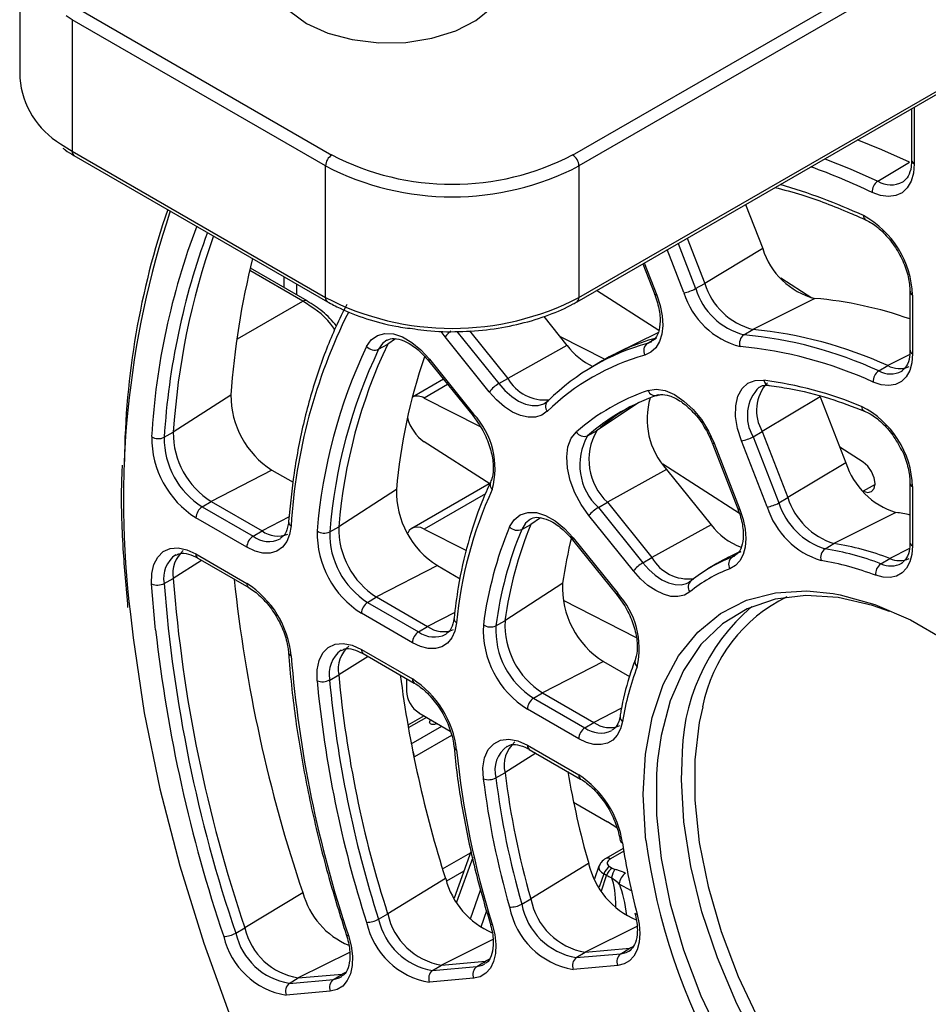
# Paper-space layout 'Sheet1' of a CAD drawing. Header units: millimetres. Extents: x -7 to 413, y -20 to 277.
# Tile 67 of 105: x 287 to 297, y 169 to 180. Entities that reach past the tile are written whole.
import ezdxf

# ---------------------------------------------------------------- set-up
doc = ezdxf.new("R2010")
doc.units = ezdxf.units.MM

psp = doc.layouts.new('Sheet1')

# ---------------------------------------------------------------- linework, layer by layer
at = {"color": 8, "linetype": 'Continuous', "lineweight": 25}
for p, q in [((293.116, 178.121), (302.564, 183.576)), ((302.658, 183.467), (293.187, 177.999)), ((293.187, 176.529), (302.752, 182.051)), ((287.53, 179.632), (287.461, 179.674)), ((296.929, 178.656), (296.929, 178.024)), ((287.401, 178.244), (287.53, 178.162)), ((294.293, 177.134), (294.489, 176.63)), ((294.358, 176.584), (294.172, 177.064)), ((293.916, 176.916), (294.055, 176.557)), ((290.104, 176.488), (289.511, 176.83)), ((289.375, 176.068), (290.104, 176.488)), ((291.693, 176.091), (291.648, 176.151)), ((291.823, 176.15), (292.291, 175.568)), ((291.14, 176.067), (291.052, 176.009)), ((296.879, 175.895), (296.633, 175.77)), ((291.721, 175.558), (291.46, 175.407)), ((293.855, 175.356), (293.384, 175.043)), ((296.492, 174.443), (296.359, 174.366)), ((292.142, 174.338), (291.46, 173.944)), ((289.951, 174.08), (289.649, 173.924)), ((292.758, 174.069), (292.65, 173.997)), ((296.877, 173.729), (296.656, 173.616)), ((288.975, 173.595), (288.658, 173.394)), ((294.895, 173.63), (294.913, 173.641)), ((291.801, 173.014), (291.497, 172.857)), ((290.832, 172.523), (290.506, 172.316)), ((293.663, 171.945), (293.354, 171.785)), ((291.486, 171.841), (291.282, 171.724)), ((291.315, 171.545), (291.657, 171.743)), ((291.763, 171.641), (291.35, 171.402)), ((292.706, 171.441), (292.361, 171.224)), ((294.332, 171.147), (294.337, 171.336)), ((291.664, 170.15), (291.976, 170.33)), ((293.687, 170.348), (293.537, 170.262)), ((292.001, 170.278), (291.821, 169.78)), ((291.902, 170.124), (291.708, 170.012)), ((293.466, 170.094), (293.413, 169.945)), ((293.438, 169.906), (293.496, 170.077)), ((293.772, 169.904), (293.637, 169.981)), ((291.976, 169.591), (292.088, 169.914)), ((292.155, 169.68), (292.092, 169.499)), ((293.832, 169.505), (293.257, 169.219)), ((292.224, 169.36), (291.652, 169.075)), ((290.625, 169.217), (290.053, 168.932)), ((293.788, 169.281), (293.753, 169.263)), ((292.18, 169.137), (292.145, 169.119)), ((290.58, 168.994), (290.544, 168.976))]:
    psp.add_line(p, q, dxfattribs=at)
at = {"color": 7, "linetype": 'Continuous', "lineweight": 25}
for p, q in [((293.166, 176.483), (302.752, 182.017)), ((286.944, 180.448), (286.944, 178.978)), ((287.6, 179.754), (290.429, 178.121)), ((290.358, 177.999), (287.53, 179.632)), ((287.53, 179.632), (287.53, 178.162)), ((296.9, 178.639), (296.9, 178.065)), ((287.53, 178.162), (290.358, 176.529)), ((287.55, 178.116), (290.379, 176.483)), ((290.358, 176.529), (290.358, 177.999)), ((293.187, 177.999), (293.187, 176.529)), ((296.523, 177.828), (296.877, 178.04)), ((296.9, 178.066), (296.9, 178.065)), ((295.047, 177.57), (295.239, 177.077)), ((294.395, 177.193), (294.591, 176.688)), ((295.239, 177.077), (294.591, 176.688)), ((293.899, 176.907), (294.033, 176.562)), ((289.52, 176.858), (289.517, 176.859)), ((290.153, 176.493), (289.52, 176.858)), ((289.892, 176.765), (289.892, 176.644)), ((290.033, 176.683), (290.033, 176.562)), ((294.489, 176.63), (294.591, 176.688)), ((295.785, 176.524), (295.441, 176.746)), ((294.077, 176.16), (293.381, 176.608)), ((296.882, 176.598), (296.882, 175.941)), ((290.154, 176.492), (290.153, 176.493)), ((295.819, 176.52), (295.126, 176.174)), ((296.911, 176.557), (296.911, 175.9)), ((292.793, 176.318), (293.053, 175.994)), ((291.965, 176.158), (292.392, 175.627)), ((294.067, 176.136), (293.6, 175.905)), ((295.027, 176.113), (295.126, 176.174)), ((292.186, 175.478), (291.693, 176.091)), ((292.969, 176.099), (293.476, 175.84)), ((293.949, 176.017), (294.048, 176.077)), ((293.949, 176.017), (294, 176.039)), ((290.95, 175.953), (291.052, 176.009)), ((293.053, 175.994), (292.392, 175.627)), ((291.511, 175.82), (292.004, 175.207)), ((291.511, 175.82), (291.511, 175.819)), ((291.518, 175.842), (292.011, 175.229)), ((293.41, 175.801), (293.311, 175.741)), ((296.533, 175.71), (296.633, 175.77)), ((296.789, 175.707), (296.801, 175.715)), ((291.673, 175.618), (291.327, 175.418)), ((292.291, 175.568), (292.392, 175.627)), ((289.302, 175.441), (288.658, 175.026)), ((291.46, 175.407), (292.083, 175.088)), ((292.81, 175.352), (292.846, 175.38)), ((295.881, 175.422), (295.233, 175.033)), ((295.881, 175.422), (296.167, 174.684)), ((292.004, 175.207), (292.062, 175.128)), ((288.556, 174.969), (288.658, 175.026)), ((293.283, 174.987), (293.384, 175.043)), ((295.131, 174.975), (295.233, 175.033)), ((295.233, 175.033), (295.519, 174.295)), ((292.19, 174.448), (291.46, 174.918)), ((295.287, 174.191), (295, 174.929)), ((295.131, 174.975), (295.417, 174.237)), ((294.675, 174.907), (294.961, 174.169)), ((294.697, 174.902), (294.984, 174.164)), ((296.359, 174.692), (296.099, 174.859)), ((289.76, 174.602), (289.081, 174.252)), ((289.76, 174.602), (289.995, 174.467)), ((294.165, 174.611), (293.504, 174.244)), ((294.978, 174.117), (294.122, 174.668)), ((294.165, 174.611), (294.661, 173.993)), ((296.167, 174.684), (295.519, 174.295)), ((291.149, 174.387), (290.506, 173.971)), ((292.185, 174.451), (291.322, 173.952)), ((292.199, 174.467), (292.199, 174.469)), ((296.357, 174.367), (296.359, 174.366)), ((296.882, 174.458), (296.882, 173.797)), ((296.911, 174.418), (296.911, 173.756)), ((295.417, 174.237), (295.519, 174.295)), ((288.981, 174.192), (289.081, 174.252)), ((288.981, 174.192), (289.549, 173.864)), ((289.081, 174.252), (289.649, 173.924)), ((293.403, 174.185), (293.504, 174.244)), ((293.403, 174.185), (293.899, 173.568)), ((293.504, 174.244), (294, 173.627)), ((289.479, 173.742), (288.911, 174.07)), ((293.794, 173.477), (293.298, 174.094)), ((296.724, 174.129), (296.033, 173.783)), ((289.549, 173.864), (289.649, 173.924)), ((290.404, 173.914), (290.506, 173.971)), ((291.46, 173.944), (291.93, 173.704)), ((292.548, 173.941), (292.65, 173.997)), ((294.661, 173.993), (294, 173.627)), ((289.854, 173.836), (289.859, 173.84)), ((293.116, 173.824), (293.612, 173.206)), ((293.123, 173.845), (293.619, 173.228)), ((295.934, 173.723), (296.033, 173.783)), ((296.882, 173.798), (296.882, 173.797)), ((288.911, 173.666), (289.479, 173.338)), ((288.932, 173.62), (289.5, 173.292)), ((293.899, 173.568), (294, 173.627)), ((294.97, 173.686), (294.851, 173.627)), ((294.895, 173.63), (294.928, 173.646)), ((296.556, 173.556), (296.656, 173.616)), ((291.606, 173.536), (290.928, 173.186)), ((291.606, 173.536), (291.86, 173.39)), ((294.726, 173.559), (294.627, 173.499)), ((296.789, 173.563), (296.802, 173.572)), ((288.556, 173.337), (288.658, 173.394)), ((293.005, 173.339), (292.361, 172.921)), ((294.432, 173.362), (294.417, 173.352)), ((290.827, 173.126), (290.928, 173.186)), ((290.928, 173.186), (291.497, 172.857)), ((293.612, 173.206), (293.67, 173.127)), ((290.827, 173.126), (291.397, 172.797)), ((293.009, 173.152), (293.826, 172.735)), ((291.327, 172.675), (290.758, 173.004)), ((291.397, 172.797), (291.497, 172.857)), ((292.259, 172.864), (292.361, 172.921)), ((291.701, 172.769), (291.708, 172.774)), ((290.758, 172.6), (291.327, 172.271)), ((290.779, 172.554), (291.348, 172.225)), ((293.46, 172.467), (292.781, 172.116)), ((293.46, 172.467), (293.75, 172.299)), ((290.404, 172.259), (290.506, 172.316)), ((291.26, 172.276), (291.26, 172.136)), ((292.68, 172.056), (292.781, 172.116)), ((292.68, 172.056), (293.253, 171.725)), ((292.781, 172.116), (293.354, 171.785)), ((291.457, 171.858), (291.277, 171.754)), ((291.401, 171.891), (291.75, 171.689)), ((293.184, 171.603), (292.611, 171.934)), ((291.588, 171.769), (291.6, 171.776)), ((293.253, 171.725), (293.354, 171.785)), ((292.611, 171.53), (293.184, 171.199)), ((292.632, 171.484), (293.205, 171.153)), ((292.259, 171.167), (292.361, 171.224)), ((293.126, 170.895), (293.504, 170.677)), ((293.609, 170.609), (293.504, 170.677)), ((291.984, 170.35), (291.794, 169.824)), ((293.682, 170.379), (293.487, 170.267)), ((293.295, 170.21), (292.65, 169.814)), ((293.41, 170.179), (293.361, 170.04)), ((293.496, 170.077), (293.466, 170.094)), ((293.529, 170.176), (293.559, 170.158)), ((291.698, 170.041), (291.052, 169.647)), ((290.104, 169.884), (289.457, 169.491)), ((292.548, 169.757), (292.65, 169.814)), ((290.95, 169.589), (291.052, 169.647)), ((289.355, 169.433), (289.457, 169.491)), ((293.157, 169.159), (293.257, 169.219)), ((293.157, 169.159), (293.653, 169.203)), ((293.257, 169.219), (293.753, 169.263)), ((293.653, 169.203), (293.753, 169.263)), ((293.745, 169.233), (293.762, 169.244)), ((291.652, 169.075), (292.145, 169.119)), ((292.045, 169.059), (292.145, 169.119)), ((290.053, 168.932), (290.544, 168.976)), ((290.445, 168.916), (290.544, 168.976)), ((291.552, 169.015), (291.652, 169.075)), ((291.552, 169.015), (292.045, 169.059)), ((293.619, 169.072), (293.123, 169.028)), ((289.953, 168.872), (290.053, 168.932)), ((289.953, 168.872), (290.445, 168.916)), ((292.011, 168.928), (291.518, 168.884)), ((290.411, 168.785), (289.919, 168.741))]:
    psp.add_line(p, q, dxfattribs=at)
at = {"color": 7, "linetype": 'Continuous', "lineweight": 25, "flags": 128}
for points in [[(290.146, 179.591), (290.383, 179.483), (290.656, 179.409), (290.952, 179.374), (291.254, 179.379), (291.545, 179.424), (291.811, 179.507), (292.036, 179.623), (292.209, 179.765)], [(289.959, 179.728), (290.146, 179.591)], [(296.877, 178.04), (296.567, 178.18), (296.294, 178.289)], [(296.929, 178.024), (296.92, 177.919), (296.894, 177.829), (296.852, 177.755), (296.794, 177.7), (296.724, 177.667), (296.642, 177.657), (296.554, 177.669), (296.46, 177.703)], [(296.802, 177.82), (296.811, 177.826), (296.814, 177.828)], [(294.055, 176.557), (294.093, 176.44), (294.115, 176.327), (294.122, 176.219), (294.111, 176.122), (294.085, 176.037), (294.044, 175.968), (293.989, 175.918), (293.921, 175.887)], [(290.816, 175.983), (290.868, 176.057), (290.937, 176.106), (291.021, 176.128), (291.116, 176.123), (291.218, 176.089), (291.322, 176.029), (291.423, 175.945), (291.518, 175.842)], [(296.911, 175.9), (296.903, 175.801), (296.879, 175.715), (296.839, 175.644), (296.786, 175.591), (296.72, 175.558), (296.644, 175.546), (296.56, 175.554), (296.472, 175.584)], [(295, 174.929), (294.957, 175.067), (294.936, 175.2), (294.937, 175.322), (294.962, 175.428), (295.007, 175.513), (295.073, 175.572), (295.154, 175.604), (295.249, 175.607)], [(292.833, 175.259), (292.773, 175.216), (292.702, 175.193), (292.621, 175.192), (292.535, 175.211), (292.445, 175.251), (292.355, 175.31), (292.268, 175.387), (292.186, 175.478)], [(293.957, 175.491), (294.047, 175.505), (294.148, 175.49), (294.253, 175.445), (294.359, 175.374), (294.461, 175.279), (294.554, 175.166), (294.634, 175.038), (294.697, 174.902)], [(293.298, 174.094), (293.212, 174.217), (293.141, 174.35), (293.089, 174.487), (293.058, 174.623), (293.05, 174.75), (293.064, 174.864), (293.101, 174.958), (293.158, 175.029)], [(296.359, 174.366), (296.41, 174.351), (296.454, 174.362), (296.482, 174.397), (296.492, 174.452), (296.482, 174.518), (296.454, 174.586), (296.41, 174.647), (296.359, 174.692)], [(294.984, 174.164), (295.02, 174.052), (295.043, 173.942), (295.05, 173.838), (295.042, 173.742), (295.02, 173.659), (294.983, 173.589), (294.933, 173.536), (294.871, 173.501)], [(292.412, 173.969), (292.462, 174.049), (292.53, 174.104), (292.615, 174.131), (292.711, 174.128), (292.815, 174.096), (292.921, 174.036), (293.026, 173.951), (293.123, 173.845)], [(289.974, 173.98), (289.957, 173.885), (289.925, 173.805), (289.876, 173.742), (289.815, 173.699), (289.741, 173.677), (289.659, 173.677), (289.571, 173.699), (289.479, 173.742)], [(291.46, 173.944), (291.42, 173.96), (291.382, 173.966), (291.348, 173.963), (291.318, 173.95), (291.293, 173.928), (291.275, 173.897), (291.273, 173.894)], [(288.416, 173.331), (288.419, 173.448), (288.442, 173.55), (288.485, 173.632), (288.546, 173.692), (288.623, 173.726), (288.712, 173.733), (288.81, 173.712), (288.911, 173.666)], [(296.911, 173.756), (296.904, 173.66), (296.881, 173.577), (296.844, 173.507), (296.794, 173.454), (296.733, 173.419), (296.662, 173.402), (296.583, 173.406), (296.499, 173.429)], [(294.424, 173.243), (294.363, 173.207), (294.292, 173.191), (294.214, 173.193), (294.13, 173.216), (294.043, 173.257), (293.957, 173.315), (293.873, 173.389), (293.794, 173.477)], [(296.654, 173.024), (296.464, 173.091), (296.082, 173.18), (295.718, 173.204), (295.377, 173.162), (295.065, 173.055), (294.788, 172.885), (294.549, 172.654), (294.354, 172.365), (294.204, 172.025), (294.103, 171.638), (294.064, 171.364)], [(296.026, 173.224), (296.103, 173.21), (296.49, 173.101), (296.887, 172.93), (297.286, 172.7), (297.682, 172.413), (298.069, 172.075), (298.441, 171.691), (298.791, 171.266), (299.114, 170.808), (299.405, 170.325), (299.66, 169.822), (299.874, 169.309), (300.044, 168.793), (300.168, 168.283), (300.243, 167.787), (300.261, 167.555)], [(288.18, 172.995), (288.209, 172.728), (288.334, 171.894), (288.508, 171.045), (288.73, 170.185), (288.998, 169.32), (289.312, 168.453), (289.669, 167.591), (290.068, 166.737), (290.506, 165.896), (290.98, 165.074), (291.489, 164.275), (292.029, 163.503), (292.598, 162.762), (293.191, 162.057), (293.807, 161.392), (294.44, 160.77), (295.089, 160.195), (295.748, 159.67), (296.127, 159.395)], [(291.82, 172.898), (291.802, 172.806), (291.768, 172.73), (291.719, 172.67), (291.657, 172.63), (291.585, 172.61), (291.504, 172.611), (291.417, 172.633), (291.327, 172.675)], [(290.264, 172.251), (290.264, 172.371), (290.285, 172.476), (290.328, 172.561), (290.389, 172.623), (290.466, 172.659), (290.556, 172.667), (290.655, 172.647), (290.758, 172.6)], [(294.568, 171.96), (294.529, 171.785), (294.479, 171.368), (294.479, 170.919), (294.529, 170.444), (294.628, 169.952), (294.774, 169.451), (294.965, 168.95), (295.198, 168.455), (295.469, 167.976), (295.773, 167.52), (296.106, 167.095), (296.462, 166.707), (296.835, 166.364), (297.219, 166.07), (297.608, 165.831), (297.995, 165.651), (298.375, 165.532), (298.388, 165.529)], [(291.588, 171.769), (291.575, 171.764), (291.559, 171.762), (291.544, 171.764), (291.531, 171.769), (291.523, 171.776), (291.52, 171.785)], [(293.673, 171.797), (293.651, 171.713), (293.615, 171.643), (293.565, 171.589), (293.504, 171.554), (293.433, 171.537), (293.354, 171.54), (293.27, 171.562), (293.184, 171.603)], [(292.12, 171.155), (292.115, 171.28), (292.134, 171.391), (292.174, 171.482), (292.235, 171.548), (292.312, 171.587), (292.404, 171.597), (292.505, 171.578), (292.611, 171.53)], [(293.837, 169.641), (293.86, 169.531), (293.868, 169.427), (293.86, 169.331), (293.838, 169.247), (293.801, 169.177), (293.752, 169.124), (293.69, 169.088), (293.619, 169.072)], [(293.837, 169.641), (293.825, 169.644), (293.817, 169.648), (293.812, 169.654), (293.811, 169.657)], [(292.219, 169.532), (292.247, 169.417), (292.259, 169.307), (292.255, 169.205), (292.234, 169.116), (292.198, 169.041), (292.148, 168.984), (292.085, 168.946), (292.011, 168.928)], [(292.194, 169.544), (292.195, 169.542), (292.2, 169.537), (292.208, 169.534), (292.219, 169.532)], [(290.588, 169.417), (290.589, 169.415), (290.594, 169.411), (290.602, 169.408), (290.613, 169.407)], [(290.613, 169.407), (290.644, 169.289), (290.658, 169.176), (290.656, 169.072), (290.636, 168.979), (290.6, 168.902), (290.55, 168.842), (290.486, 168.803), (290.411, 168.785)]]:
    psp.add_lwpolyline(points, dxfattribs=at)
at = {"color": 8, "linetype": 'Continuous', "lineweight": 25, "flags": 128}
for points in [[(295.932, 178.08), (296.213, 177.968), (296.523, 177.828)], [(294.055, 176.557), (294.045, 176.557), (294.037, 176.558), (294.033, 176.561), (294.033, 176.562)], [(291.043, 176.053), (290.994, 176.016), (290.95, 175.953)], [(291.518, 175.842), (291.513, 175.833), (291.51, 175.826), (291.51, 175.821), (291.511, 175.82)], [(292.291, 175.568), (292.361, 175.49), (292.436, 175.425), (292.513, 175.374), (292.59, 175.34), (292.664, 175.323), (292.733, 175.324), (292.794, 175.343), (292.81, 175.352)], [(292.011, 175.229), (292.006, 175.22), (292.003, 175.213), (292.003, 175.208), (292.004, 175.207)], [(294.675, 174.907), (294.675, 174.906), (294.679, 174.903), (294.687, 174.902), (294.697, 174.902)], [(294.961, 174.169), (294.962, 174.168), (294.966, 174.165), (294.973, 174.164), (294.984, 174.164)], [(292.647, 174.056), (292.59, 174.01), (292.548, 173.941)], [(293.116, 173.824), (293.115, 173.824), (293.115, 173.829), (293.118, 173.836), (293.123, 173.845)], [(293.899, 173.568), (293.967, 173.492), (294.039, 173.429), (294.113, 173.378), (294.187, 173.343), (294.259, 173.324), (294.326, 173.322), (294.387, 173.336), (294.417, 173.351)], [(288.461, 172.819), (288.457, 172.858), (288.416, 173.331)], [(293.612, 173.206), (293.611, 173.207), (293.611, 173.212), (293.614, 173.219), (293.619, 173.228)], [(293.934, 170.47), (293.93, 170.51), (293.905, 170.985), (293.93, 171.431), (294.005, 171.841), (294.128, 172.208), (294.298, 172.528), (294.513, 172.794), (294.767, 173.002), (295.058, 173.15), (295.382, 173.234), (295.732, 173.255), (296.026, 173.224)], [(291.585, 171.785), (291.586, 171.782), (291.588, 171.769)], [(294.064, 171.364), (294.052, 171.211), (294.052, 170.751), (294.103, 170.265), (294.204, 169.761), (294.354, 169.248), (294.549, 168.734), (294.788, 168.228), (295.065, 167.737), (295.377, 167.27), (295.718, 166.835), (296.082, 166.438), (296.464, 166.087), (296.858, 165.786), (297.256, 165.541), (297.418, 165.459)], [(297.601, 165.676), (297.341, 165.823), (296.944, 166.096), (296.556, 166.423), (296.182, 166.797), (295.829, 167.214), (295.503, 167.666), (295.208, 168.145), (294.95, 168.644), (294.732, 169.155), (294.559, 169.669), (294.434, 170.178), (294.358, 170.674), (294.332, 171.147)], [(293.653, 169.203), (293.714, 169.217), (293.745, 169.233)], [(292.045, 169.059), (292.109, 169.074), (292.136, 169.088)], [(290.445, 168.916), (290.509, 168.932), (290.539, 168.947)]]:
    psp.add_lwpolyline(points, dxfattribs=at)
at = {"color": 7, "linetype": 'Continuous', "lineweight": 25}
for centre, radius, start, end in [((287.895, 179.061), 0.954, 184.9366, 238.8165), ((290.512, 177.992), 0.154, 122.6068, 177.3917), ((291.772, 180.714), 2.92, 242.6095, 297.3905), ((293.033, 177.992), 0.154, 2.606, 57.3939), ((291.772, 180.728), 3.074, 242.6098, 297.3903), ((296.603, 177.709), 0.144, 123.9464, 182.3774), ((297.047, 174.612), 8.935, 161.055, 179.4345), ((295.853, 176.516), 1.059, 2.2315, 61.2691), ((296.801, 174.503), 8.159, 160.5673, 176.3302), ((296.028, 177.318), 0.826, 197.0233, 255.3281), ((298.09, 174.827), 8.81, 165.9521, 176.0016), ((295.319, 176.911), 0.762, 197.0233, 255.3281), ((294.3, 176.961), 0.382, 278.7768, 299.6754), ((295.211, 176.845), 0.892, 197.0233, 255.3281), ((295.221, 176.854), 0.765, 197.0233, 255.3281), ((291.772, 179.259), 3.074, 242.6098, 297.3903), ((295.444, 172.215), 4.321, 70.5686, 85.0242), ((296.152, 173.602), 6.19, 153.4994, 176.5029), ((294.692, 171.537), 4.656, 65.3593, 84.6492), ((294.639, 173.548), 2.564, 105.6241, 134.3867), ((294.743, 173.597), 2.576, 105.6464, 121.1632), ((294.011, 175.936), 0.102, 127.3946, 208.9046), ((295.096, 176.019), 0.117, 126.3639, 198.5738), ((294.593, 171.479), 4.655, 65.3593, 84.6492), ((296.191, 173.439), 5.947, 154.6712, 175.331), ((296.27, 173.435), 5.885, 154.6713, 175.331), ((296.37, 173.492), 5.884, 154.6713, 175.3309), ((290.904, 176.059), 0.116, 220.9467, 293.5683), ((293.669, 176.46), 0.772, 217.1366, 244.9882), ((294.557, 171.409), 4.594, 65.3593, 84.6492), ((297.513, 173.818), 6.389, 161.276, 174.8903), ((294.603, 173.45), 2.53, 105.6241, 134.3867), ((296.612, 175.594), 0.141, 124.1758, 183.9221), ((296.764, 176.013), 0.276, 241.748, 293.1402), ((292.804, 175.858), 0.472, 209.3016, 276.2421), ((295.63, 175.268), 0.461, 137.6083, 210.5623), ((294.679, 171.294), 4.35, 67.5374, 82.4711), ((292.484, 175.239), 0.381, 120.3202, 141.2305), ((294.728, 173.234), 2.385, 108.8459, 131.1649), ((294.038, 175.521), 0.0856, 200.2909, 292.8627), ((290.287, 175.435), 0.985, 179.6166, 237.6701), ((291.383, 175.284), 0.145, 57.9954, 112.6915), ((292.896, 175.313), 0.0835, 126.9538, 221.0674), ((294.831, 173.216), 2.352, 108.846, 131.1648), ((294.772, 175.17), 0.825, 163.1237, 222.6888), ((294.938, 173.265), 2.361, 120.2199, 131.1482), ((295.863, 174.38), 1.049, 2.0305, 62.9044), ((291.73, 175.306), 0.473, 194.5087, 235.1246), ((291.358, 174.62), 0.892, 344.6756, 42.9747), ((289.567, 175.02), 0.909, 179.6165, 237.6702), ((293.244, 175.079), 0.0997, 209.6964, 292.5371), ((293.946, 174.718), 0.648, 150.0057, 227.047), ((289.481, 174.969), 1.064, 179.6165, 237.6702), ((288.493, 175.098), 0.144, 237.9649, 296.0997), ((289.469, 174.963), 0.913, 179.6165, 237.6702), ((293.847, 174.661), 0.651, 150.0057, 227.0471), ((294.942, 175.307), 0.382, 278.7768, 299.6753), ((296.978, 174.942), 0.851, 197.6364, 252.6548), ((292.129, 174.366), 0.98, 178.7311, 237.7682), ((296.395, 172.469), 4.595, 155.3581, 174.6442), ((296.267, 174.533), 0.785, 197.6364, 252.6548), ((289.065, 174.063), 0.154, 123.2303, 177.3468), ((293.595, 173.856), 0.381, 120.3191, 141.2311), ((295.228, 174.568), 0.382, 278.777, 299.6752), ((296.163, 174.47), 0.919, 197.6364, 252.6548), ((296.169, 174.476), 0.788, 197.6364, 252.6548), ((296.316, 171.445), 2.716, 77.9619, 81.3417), ((289.825, 174.161), 0.295, 233.4225, 292.4503), ((291.41, 173.951), 0.905, 178.7312, 237.7682), ((296.434, 172.306), 4.352, 157.5358, 172.4665), ((296.512, 172.302), 4.29, 157.5355, 172.4667), ((296.613, 172.358), 4.289, 157.5356, 172.4667), ((292.5, 174.05), 0.119, 222.9715, 293.8436), ((295.232, 174.407), 0.705, 215.9657, 250.5717), ((289.633, 173.735), 0.154, 123.2303, 177.3468), ((291.323, 173.9), 1.059, 178.7313, 237.7681), ((290.342, 174.042), 0.142, 236.6486, 295.9049), ((291.312, 173.894), 0.908, 178.7312, 237.7682), ((297.748, 172.681), 4.789, 165.7643, 172.1003), ((296.005, 173.625), 0.121, 126.0069, 196.0099), ((295.457, 170.7), 3.061, 68.9598, 81.0487), ((295.557, 170.758), 3.062, 68.9598, 81.0487), ((288.976, 173.454), 0.323, 129.522, 190.6325), ((294.412, 173.86), 0.473, 209.5356, 276.9291), ((295.494, 172.067), 1.674, 110.961, 129.0498), ((295.595, 172.124), 1.677, 110.9659, 121.2066), ((294.955, 173.552), 0.0983, 127.4854, 211.2148), ((296.766, 173.856), 0.264, 245.3952, 293.9074), ((294.092, 173.238), 0.381, 120.3194, 141.2308), ((295.458, 171.969), 1.641, 110.9609, 129.0498), ((295.422, 170.629), 2.999, 68.9598, 81.0487), ((296.633, 173.445), 0.135, 124.6196, 186.8411), ((304.595, 174.622), 15.984, 184.4062, 198.7231), ((305.534, 175.098), 16.287, 186.0312, 198.669), ((288.48, 173.485), 0.166, 247.6012, 297.4053), ((304.497, 174.565), 15.988, 184.4062, 198.7231), ((288.888, 172.42), 1.092, 5.7173, 57.1977), ((293.974, 173.29), 0.971, 177.0962, 237.969), ((294.492, 173.298), 0.0869, 127.227, 218.8236), ((292.94, 172.609), 0.919, 347.3486, 42.3617), ((290.912, 172.997), 0.154, 123.2303, 177.3468), ((296.56, 171.386), 2.224, 130.4141, 181.3006), ((291.673, 173.095), 0.296, 233.5326, 292.3402), ((293.167, 172.823), 1.049, 177.0962, 237.969), ((292.2, 172.988), 0.137, 234.3045, 295.5506), ((293.158, 172.819), 0.9, 177.0961, 237.969), ((293.256, 172.875), 0.896, 177.0961, 237.9691), ((304.768, 174.644), 16.409, 186.3873, 198.6573), ((291.481, 172.668), 0.154, 123.2303, 177.3468), ((290.829, 172.384), 0.33, 129.9584, 191.8912), ((303.165, 173.602), 13.235, 184.6499, 198.4794), ((296.637, 171.33), 3, 158.9578, 171.0445), ((303.046, 173.492), 12.596, 185.3568, 197.7725), ((304.14, 174), 13.057, 187.4145, 197.6491), ((290.325, 172.41), 0.17, 249.0824, 297.5827), ((302.938, 173.439), 12.73, 185.3568, 197.7726), ((302.947, 173.435), 12.599, 185.3568, 197.7725), ((290.734, 171.352), 1.094, 6.6894, 57.1547), ((291.567, 172.15), 0.307, 182.6056, 237.3944), ((292.765, 171.927), 0.154, 123.2303, 177.3468), ((291.559, 171.785), 0.04, 131.9147, 180), ((293.338, 171.596), 0.154, 123.2303, 177.3468), ((293.53, 172.026), 0.298, 233.7564, 292.1164), ((292.694, 171.307), 0.343, 130.763, 194.1122), ((301.613, 172.469), 9.843, 185.7707, 197.3586), ((301.494, 172.358), 9.203, 187.0814, 196.0479), ((302.496, 172.843), 9.57, 189.6667, 195.967), ((292.587, 170.277), 1.098, 8.5522, 57.0963), ((292.176, 171.325), 0.179, 251.8368, 297.8931), ((301.386, 172.306), 9.338, 187.0815, 196.0478), ((301.395, 172.302), 9.206, 187.0814, 196.048), ((293.682, 170.478), 0.0383, 195.6345, 257.0786), ((300.056, 171.33), 6.444, 187.9364, 195.1929), ((301.048, 171.43), 7.178, 187.6845, 230.9681), ((294.174, 170.413), 0.902, 192.9627, 247.3574), ((293.613, 170.046), 0.155, 122.7426, 161.6081), ((293.643, 170.028), 0.155, 122.7426, 161.6081), ((293.788, 170.017), 0.239, 147.0491, 171.4885), ((293.791, 169.974), 0.154, 122.629, 177.0829), ((292.566, 170.263), 0.895, 194.3764, 247.238), ((290.965, 170.118), 0.892, 195.1692, 247.0685), ((292.424, 169.978), 0.254, 267.4318, 299.1842), ((293.283, 169.897), 0.748, 190.7732, 260.3281), ((293.382, 169.954), 0.745, 190.7732, 260.3281), ((291.772, 169.802), 0.736, 192.1324, 260.6155), ((293.27, 169.888), 0.873, 190.7732, 260.3281), ((290.813, 169.833), 0.28, 270.6469, 299.3573), ((291.659, 169.735), 0.862, 192.1324, 260.6156), ((291.673, 169.745), 0.739, 192.1326, 260.6154), ((289.209, 169.692), 0.297, 272.4422, 299.4407), ((290.071, 169.597), 0.734, 192.8805, 260.782), ((290.17, 169.654), 0.731, 192.8805, 260.782), ((290.056, 169.586), 0.856, 192.8807, 260.782), ((293.719, 169.116), 0.109, 126.9951, 203.8485), ((293.223, 169.072), 0.109, 126.9945, 203.8485), ((291.618, 168.928), 0.109, 126.9932, 203.8498), ((292.111, 168.972), 0.109, 126.9951, 203.8479), ((290.019, 168.785), 0.109, 126.9947, 203.8492), ((290.511, 168.829), 0.109, 126.9952, 203.8478)]:
    psp.add_arc(centre, radius, start, end, dxfattribs=at)
at = {"color": 8, "linetype": 'Continuous', "lineweight": 25}
for centre, radius, start, end in [((287.577, 178.156), 0.048, 172.7569, 235.932), ((296.949, 178.069), 0.0494, 185.0943, 246.225), ((293.199, 170.873), 7.568, 64.478, 70.1028), ((293.501, 171.203), 6.866, 65.3706, 73.6584), ((296.67, 178.078), 0.29, 239.6257, 296.9839), ((298.343, 174.262), 10.242, 161.5942, 187.107), ((296.42, 177.445), 0.0574, 179.8028, 240.2171), ((296.347, 174.504), 7.945, 159.1955, 176.5888), ((296.644, 174.455), 8.104, 159.7725, 176.3606), ((296.93, 176.602), 0.0479, 183.4531, 247.2468), ((290.132, 176.448), 0.0488, 64.8111, 125.8292), ((290.402, 176.522), 0.045, 170.3944, 238.3174), ((293.136, 176.524), 0.0503, 305.7079, 5.6187), ((291.959, 175.882), 0.338, 126.8617, 141.8881), ((296.93, 175.944), 0.048, 184.1288, 247.1905), ((296.664, 175.949), 0.272, 241.437, 297.4594), ((295.321, 175.621), 0.0733, 190.9146, 262.2286), ((295.521, 175.209), 0.455, 135.2064, 210.9658), ((296.401, 175.316), 0.0606, 182.0345, 242.6391), ((292.271, 174.441), 0.0766, 160.3483, 227.4504), ((296.932, 174.464), 0.0506, 186.6495, 245.4809), ((290, 174.028), 0.0546, 179.4167, 242.0027), ((289.723, 174.096), 0.29, 233.0043, 296.6361), ((296.931, 173.801), 0.0494, 185.079, 246.2403), ((288.866, 173.398), 0.316, 124.6462, 191.1398), ((288.959, 173.66), 0.048, 172.814, 235.8749), ((296.666, 173.792), 0.26, 245.1127, 298.3092), ((289.527, 173.332), 0.0481, 172.8502, 235.8182), ((296.266, 171.632), 1.73, 115.9876, 169.0465), ((291.848, 172.947), 0.0567, 177.8678, 240.4703), ((291.571, 173.03), 0.291, 233.1211, 296.5193), ((289.988, 172.571), 0.044, 190.5999, 251.1717), ((290.719, 172.328), 0.322, 125.1204, 192.4173), ((290.806, 172.594), 0.048, 172.814, 235.8749), ((293.884, 172.463), 0.073, 163.7803, 229.6988), ((291.375, 172.265), 0.0481, 172.8502, 235.8182), ((293.706, 171.848), 0.0607, 174.734, 237.6658), ((293.429, 171.963), 0.296, 233.5021, 294.7228), ((291.833, 171.519), 0.0421, 192.4894, 253.0745), ((292.583, 171.251), 0.335, 126.1941, 194.6384), ((292.66, 171.525), 0.0494, 173.7635, 234.9254), ((291.206, 171.397), 0.144, 2.2809, 29.9124), ((293.233, 171.194), 0.0494, 173.7804, 234.6788), ((293.508, 170.222), 0.0493, 53.6815, 114.999)]:
    psp.add_arc(centre, radius, start, end, dxfattribs=at)
at = {"color": 7, "linetype": 'Continuous', "lineweight": 25}
for centre, major_axis, ratio, start_param, end_param in [((293.608, 170.221), (0.106, 0.01), 0.567817, 2.247296, 3.814161), ((293.638, 170.123), (0.2, -0.031), 0.437546, 3.993009, 4.333078), ((293.638, 170.204), (0.106, 0.01), 0.572188, 3.816382, 4.156451)]:
    psp.add_ellipse(centre, major_axis=major_axis, ratio=ratio, start_param=start_param, end_param=end_param, dxfattribs=at)
at = {"color": 8, "linetype": 'Continuous', "lineweight": 25}
for centre, major_axis, ratio, start_param, end_param in [((293.608, 170.14), (0.2, -0.032), 0.441094, 3.060072, 3.992571), ((293.444, 169.555), (0.046, 0.563), 0.262889, 5.027877, 5.817784), ((293.515, 169.595), (-0.051, 0.571), 0.360676, 4.739752, 5.423881)]:
    psp.add_ellipse(centre, major_axis=major_axis, ratio=ratio, start_param=start_param, end_param=end_param, dxfattribs=at)
at = {"color": 7, "linetype": 'Continuous', "lineweight": 25}
for points, knots in [([(287.426, 178.198), (287.435, 178.191), (287.471, 178.161), (287.516, 178.136), (287.55, 178.116)], [0, 0, 0, 0, 0.2397619, 1, 1, 1, 1]), ([(296.9, 178.065), (296.899, 178.04), (296.896, 177.967), (296.865, 177.876), (296.828, 177.842), (296.809, 177.826)], [0, 0, 0, 0, 0.211661, 0.61709, 1, 1, 1, 1]), ([(295.375, 177.759), (295.474, 177.733), (295.749, 177.66), (296.091, 177.528), (296.332, 177.421), (296.391, 177.395)], [0, 0, 0, 0, 0.298716, 0.826468, 1, 1, 1, 1]), ([(296.391, 177.395), (296.413, 177.384), (296.477, 177.351), (296.588, 177.259), (296.71, 177.112), (296.806, 176.94), (296.87, 176.758), (296.878, 176.651), (296.882, 176.598)], [0, 0, 0, 0, 0.092134, 0.271711, 0.453141, 0.635834, 0.818453, 1, 1, 1, 1]), ([(290.48, 176.215), (290.43, 176.27), (290.329, 176.382), (290.212, 176.453), (290.152, 176.488)], [0, 0, 0, 0, 0.49423, 1, 1, 1, 1]), ([(290.379, 176.483), (290.425, 176.458), (290.559, 176.385), (290.812, 176.288), (291.096, 176.211), (291.283, 176.188), (291.354, 176.179)], [0, 0, 0, 0, 0.168394, 0.487353, 0.806068, 1, 1, 1, 1]), ([(291.354, 176.179), (291.399, 176.173), (291.559, 176.148), (291.845, 176.145), (292.199, 176.169), (292.54, 176.233), (292.852, 176.329), (293.054, 176.42), (293.151, 176.475), (293.166, 176.483)], [0, 0, 0, 0, 0.070808, 0.251912, 0.433027, 0.614292, 0.795873, 0.968383, 1, 1, 1, 1]), ([(294.033, 176.562), (294.043, 176.531), (294.075, 176.442), (294.098, 176.3), (294.086, 176.162), (294.049, 176.073), (294.012, 176.054), (293.996, 176.046)], [0, 0, 0, 0, 0.123022, 0.360297, 0.594436, 0.826488, 1, 1, 1, 1]), ([(290.595, 176.451), (290.553, 176.369), (290.434, 176.13), (290.267, 175.703), (290.112, 175.157), (290.002, 174.599), (289.963, 174.211), (289.945, 174.028)], [0, 0, 0, 0, 0.11982, 0.346223, 0.572888, 0.799814, 1, 1, 1, 1]), ([(291.045, 176.049), (291.051, 176.054), (291.076, 176.074), (291.145, 176.074), (291.26, 176.04), (291.391, 175.955), (291.471, 175.864), (291.511, 175.82)], [0, 0, 0, 0, 0.075047, 0.3091, 0.532528, 0.77131, 1, 1, 1, 1]), ([(296.882, 175.941), (296.881, 175.917), (296.878, 175.846), (296.848, 175.759), (296.813, 175.729), (296.796, 175.715)], [0, 0, 0, 0, 0.215734, 0.628991, 1, 1, 1, 1]), ([(295.201, 175.527), (295.206, 175.531), (295.23, 175.553), (295.272, 175.55), (295.307, 175.548)], [0, 0, 0, 0, 0.176201, 1, 1, 1, 1]), ([(295.307, 175.548), (295.383, 175.537), (295.603, 175.506), (295.958, 175.418), (296.243, 175.311), (296.374, 175.262)], [0, 0, 0, 0, 0.219647, 0.64, 1, 1, 1, 1]), ([(294.061, 175.437), (294.073, 175.441), (294.11, 175.45), (294.197, 175.439), (294.326, 175.376), (294.456, 175.26), (294.543, 175.162), (294.574, 175.104), (294.574, 175.103)], [0, 0, 0, 0, 0.111359, 0.322931, 0.549913, 0.773051, 0.997205, 1, 1, 1, 1]), ([(296.374, 175.262), (296.395, 175.252), (296.458, 175.224), (296.57, 175.137), (296.695, 174.996), (296.758, 174.881), (296.789, 174.824)], [0, 0, 0, 0, 0.144798, 0.427489, 0.712835, 1, 1, 1, 1]), ([(292.062, 175.128), (292.062, 175.127), (292.1, 175.075), (292.16, 174.955), (292.22, 174.777), (292.237, 174.614), (292.22, 174.516), (292.203, 174.477), (292.199, 174.468)], [0, 0, 0, 0, 0.00143, 0.23779, 0.474261, 0.707883, 0.937495, 1, 1, 1, 1]), ([(294.574, 175.103), (294.605, 175.05), (294.643, 174.986), (294.67, 174.919), (294.675, 174.907)], [0, 0, 0, 0, 0.827288, 1, 1, 1, 1]), ([(296.789, 174.824), (296.789, 174.824), (296.823, 174.768), (296.858, 174.647), (296.881, 174.526), (296.882, 174.469), (296.882, 174.458)], [0, 0, 0, 0, 0.000541, 0.468484, 0.906005, 1, 1, 1, 1]), ([(288.088, 174.656), (288.085, 174.595), (288.071, 174.294), (288.087, 173.765), (288.13, 173.289), (288.149, 173.069)], [0, 0, 0, 0, 0.122137, 0.59573, 1, 1, 1, 1]), ([(292.199, 174.468), (292.166, 174.394), (292.069, 174.18), (291.942, 173.794), (291.843, 173.357), (291.806, 173.066), (291.792, 172.949)], [0, 0, 0, 0, 0.165776, 0.478711, 0.792125, 1, 1, 1, 1]), ([(294.961, 174.169), (294.972, 174.138), (295.003, 174.05), (295.026, 173.908), (295.015, 173.768), (294.971, 173.672), (294.928, 173.648), (294.906, 173.635)], [0, 0, 0, 0, 0.113896, 0.333571, 0.550341, 0.765179, 1, 1, 1, 1]), ([(292.648, 174.054), (292.652, 174.056), (292.674, 174.076), (292.735, 174.079), (292.848, 174.052), (292.976, 173.972), (293.067, 173.883), (293.11, 173.83), (293.116, 173.824)], [0, 0, 0, 0, 0.039332, 0.278274, 0.50153, 0.740323, 0.966485, 1, 1, 1, 1]), ([(289.945, 174.028), (289.942, 174.006), (289.934, 173.941), (289.902, 173.873), (289.869, 173.851), (289.855, 173.843)], [0, 0, 0, 0, 0.236405, 0.691611, 1, 1, 1, 1]), ([(296.882, 173.797), (296.881, 173.772), (296.878, 173.702), (296.849, 173.615), (296.813, 173.585), (296.797, 173.571)], [0, 0, 0, 0, 0.216697, 0.631797, 1, 1, 1, 1]), ([(288.688, 173.653), (288.702, 173.66), (288.736, 173.68), (288.821, 173.674), (288.896, 173.637), (288.932, 173.62)], [0, 0, 0, 0, 0.268012, 0.655842, 1, 1, 1, 1]), ([(289.5, 173.292), (289.522, 173.278), (289.587, 173.237), (289.697, 173.132), (289.812, 172.974), (289.897, 172.797), (289.936, 172.656), (289.943, 172.582), (289.945, 172.563)], [0, 0, 0, 0, 0.104454, 0.307643, 0.513028, 0.719411, 0.924903, 1, 1, 1, 1]), ([(293.67, 173.127), (293.67, 173.127), (293.708, 173.075), (293.768, 172.955), (293.828, 172.777), (293.844, 172.616), (293.83, 172.525), (293.816, 172.489), (293.815, 172.485)], [0, 0, 0, 0, 0.00149, 0.247927, 0.49448, 0.738061, 0.967345, 1, 1, 1, 1]), ([(291.792, 172.949), (291.788, 172.928), (291.778, 172.864), (291.747, 172.802), (291.715, 172.783), (291.703, 172.777)], [0, 0, 0, 0, 0.247353, 0.724756, 1, 1, 1, 1]), ([(290.535, 172.586), (290.547, 172.594), (290.578, 172.613), (290.66, 172.61), (290.739, 172.572), (290.779, 172.554)], [0, 0, 0, 0, 0.231528, 0.621426, 1, 1, 1, 1]), ([(289.945, 172.563), (289.955, 172.442), (289.984, 172.092), (290.066, 171.499), (290.206, 170.782), (290.379, 170.086), (290.522, 169.629), (290.588, 169.417)], [0, 0, 0, 0, 0.119777, 0.34731, 0.574841, 0.802332, 1, 1, 1, 1]), ([(293.815, 172.485), (293.791, 172.42), (293.725, 172.24), (293.674, 172.025), (293.649, 171.874), (293.645, 171.854)], [0, 0, 0, 0, 0.326921, 0.91293, 1, 1, 1, 1]), ([(291.348, 172.225), (291.37, 172.211), (291.435, 172.17), (291.545, 172.065), (291.66, 171.908), (291.745, 171.73), (291.782, 171.595), (291.79, 171.525), (291.792, 171.51)], [0, 0, 0, 0, 0.106455, 0.313541, 0.522859, 0.733199, 0.942629, 1, 1, 1, 1]), ([(293.645, 171.854), (293.641, 171.834), (293.628, 171.774), (293.596, 171.72), (293.563, 171.705), (293.552, 171.7)], [0, 0, 0, 0, 0.253683, 0.746365, 1, 1, 1, 1]), ([(291.792, 171.51), (291.803, 171.405), (291.835, 171.1), (291.924, 170.582), (292.051, 170.028), (292.154, 169.681), (292.194, 169.544)], [0, 0, 0, 0, 0.165709, 0.480472, 0.7952197, 1, 1, 1, 1]), ([(292.387, 171.517), (292.395, 171.523), (292.423, 171.542), (292.497, 171.541), (292.58, 171.513), (292.626, 171.488), (292.632, 171.484)], [0, 0, 0, 0, 0.169166, 0.562558, 0.942574, 1, 1, 1, 1]), ([(293.205, 171.153), (293.227, 171.139), (293.292, 171.098), (293.402, 170.993), (293.516, 170.836), (293.6, 170.661), (293.635, 170.537), (293.644, 170.476), (293.645, 170.468)], [0, 0, 0, 0, 0.1105569, 0.3256197, 0.5430036, 0.7614462, 0.9668855, 1, 1, 1, 1]), ([(293.487, 170.267), (293.468, 170.254), (293.435, 170.231), (293.419, 170.195), (293.412, 170.181)], [0, 0, 0, 0, 0.590488, 1, 1, 1, 1]), ([(293.587, 170.147), (293.6, 170.144), (293.644, 170.133), (293.681, 170.116), (293.708, 170.103)], [0, 0, 0, 0, 0.292015, 1, 1, 1, 1]), ([(293.637, 169.981), (293.619, 169.997), (293.591, 170.022), (293.561, 170.045), (293.551, 170.053)], [0, 0, 0, 0, 0.660008, 1, 1, 1, 1]), ([(293.811, 169.656), (293.818, 169.627), (293.838, 169.54), (293.842, 169.412), (293.811, 169.295), (293.775, 169.258), (293.757, 169.24)], [0, 0, 0, 0, 0.148956, 0.434858, 0.717157, 1, 1, 1, 1]), ([(292.194, 169.544), (292.202, 169.514), (292.226, 169.427), (292.236, 169.292), (292.209, 169.171), (292.174, 169.108), (292.142, 169.097), (292.133, 169.094)], [0, 0, 0, 0, 0.13456, 0.393231, 0.64841, 0.903642, 1, 1, 1, 1]), ([(290.588, 169.417), (290.597, 169.387), (290.623, 169.299), (290.636, 169.163), (290.613, 169.037), (290.576, 168.97), (290.545, 168.956), (290.536, 168.951)], [0, 0, 0, 0, 0.13265, 0.38786, 0.63958, 0.890709, 1, 1, 1, 1])]:
    psp.add_open_spline(points, degree=3, knots=knots, dxfattribs=at)
at = {"color": 8, "linetype": 'Continuous', "lineweight": 25}
psp.add_open_spline([(290.461, 176.17), (290.446, 176.192), (290.348, 176.337), (290.216, 176.418), (290.104, 176.488)], degree=3, knots=[0, 0, 0, 0, 0.147111, 1, 1, 1, 1], dxfattribs=at)

doc.saveas('drawing.dxf')
